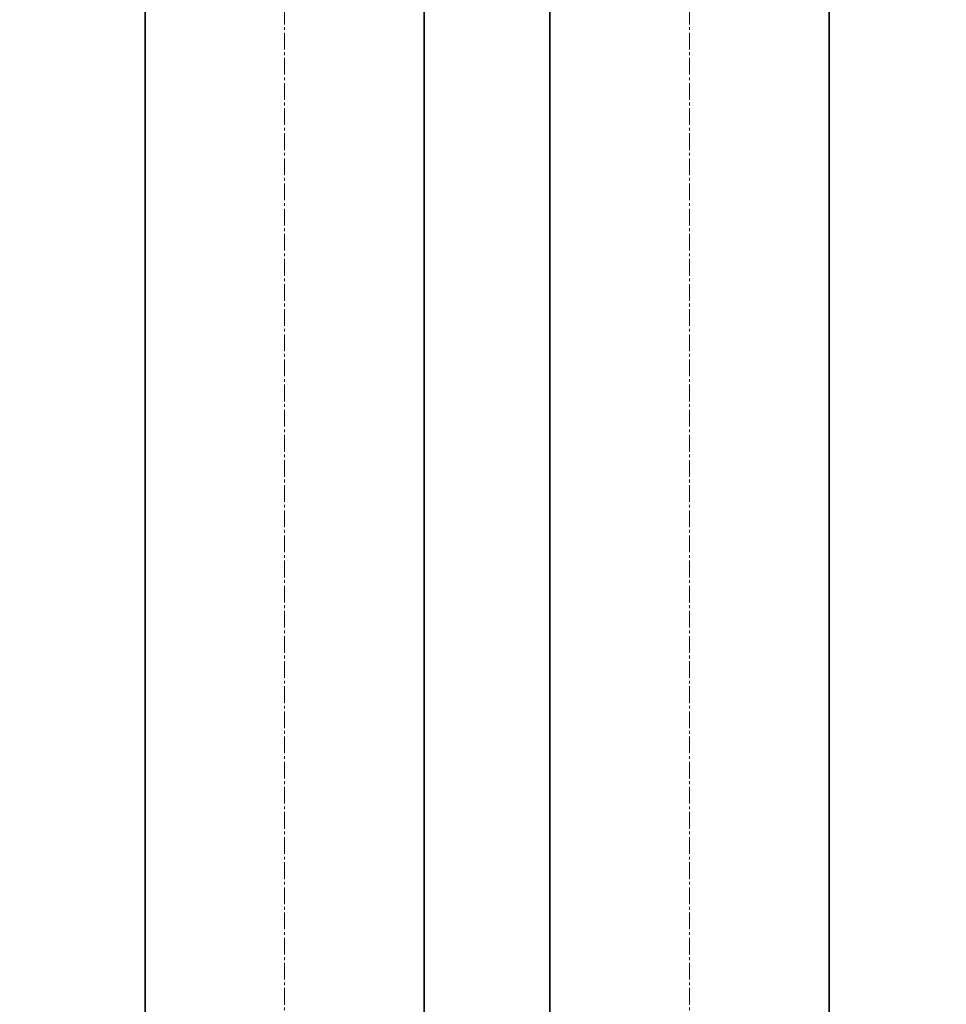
# Model space of a CAD drawing. Header units: millimetres. Extents: x 2945 to 26725, y -1082 to 16127.
# Tile 19 of 151: x 7175 to 7839, y 6557 to 7262. Entities that reach past the tile are written whole.
import ezdxf

# ---------------------------------------------------------------- set-up
doc = ezdxf.new("R2010")
doc.units = ezdxf.units.MM
doc.linetypes.add('点画线', pattern=[18, 12, -2, 2, -2])
doc.layers.get('0').update_dxf_attribs({"lineweight": 35})
for name, color, linetype, lineweight in [('中心线层', 1, '点画线', 18), ('几何体', 7, 'Continuous', 35), ('尺寸线层', 3, 'Continuous', 18)]:
    doc.layers.add(name, color=color, linetype=linetype, lineweight=lineweight)
doc.styles.add('标准', font='txt', dxfattribs={"width": 0.667})
doc.dimstyles.new('GB_尺寸', dxfattribs={"dimtxt": 3.5, "dimasz": 4, "dimexe": 2, "dimexo": 0, "dimtad": 1, "dimdsep": 46, "dimtxsty": '标准', "dimblk": '_CAXARROW', "dimcen": 0, "dimdle": 8, "dimazin": 2, "dimtfac": 0.707107, "dimtdec": 3, "dimtmove": 2, "dimatfit": 3, "dimfxl": 0, "dimfrac": 2, "dimtolj": 1, "dimarcsym": 0})

# ---------------------------------------------------------------- blocks, each defined once
blk = doc.blocks.new('*X160')
at = {"layer": '尺寸线层', "linetype": 'Continuous'}
for points in [[(4565.49, 7966.85), (4575.49, 7886.85), (4555.49, 7886.85)], [(4565.49, 4956.85), (4575.49, 5036.85), (4555.49, 5036.85)]]:
    blk.add_hatch(color=0, dxfattribs=at).paths.add_polyline_path(points, flags=0)
at = {"layer": '尺寸线层', "color": 0, "linetype": 'Continuous'}
for p, q in [((9590.25, 7966.85), (4525.49, 7966.85)), ((4565.49, 7966.85), (4565.49, 4956.85)), ((9680.25, 4956.85), (4525.49, 4956.85))]:
    blk.add_line(p, q, dxfattribs=at)
at = {"layer": '尺寸线层', "color": 0, "insert": (4518.37, 6461.85), "char_height": 70, "width": 255.1041, "attachment_point": 5, "rotation": 90, "line_spacing_factor": 1.15057, "style": '标准'}
blk.add_mtext('\\T1.1;3010', dxfattribs=at)
blk = doc.blocks.new('_CAXARROW')
blk.add_hatch(color=0).paths.add_polyline_path([(0, 0), (-1, 0.125), (-1, -0.125)], flags=0)

msp = doc.modelspace()

# ---------------------------------------------------------------- linework, layer by layer
at = {"layer": '中心线层'}
for p, q in [((7365.254, 7900.461), (7365.254, 5098.61)), ((7655.254, 7900.461), (7655.254, 5098.61))]:
    msp.add_line(p, q, dxfattribs=at)
at = {"layer": '几何体'}
for p, q in [((7265.254, 7656.852), (7265.254, 5256.852)), ((7465.254, 5256.852), (7465.254, 7656.852)), ((7555.254, 7656.852), (7555.254, 5256.852)), ((7755.254, 5256.852), (7755.254, 7656.852))]:
    msp.add_line(p, q, dxfattribs=at)

# ---------------------------------------------------------------- dimensions: what is measured, and where the dimension line sits
at = {"layer": '尺寸线层'}
dim = msp.add_linear_dim(base=(4565.488, 4956.852), p1=(9590.254, 7966.852), p2=(9680.254, 4956.852), angle=270, dimstyle='GB_尺寸', override={"dimscale": 20, "dimsah": 1, "dimtfill": 1, "dimtzin": 0}, dxfattribs=at)
dim.commit()
dim.dimension.update_dxf_attribs({"geometry": '*X160', "text_midpoint": (4518.366, 6461.852), "dimtype": 160})

doc.saveas('drawing.dxf')
